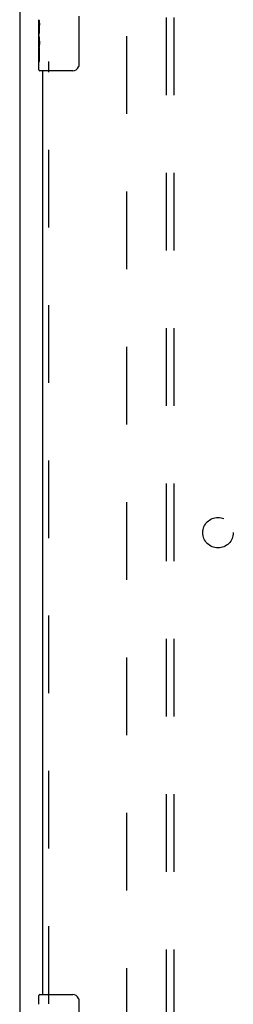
# Model space of a CAD drawing. Header units: inches. Extents: x 0 to 232, y 0 to 150.
# Tile 8 of 30: x 42.01 to 45.51, y 75.51 to 91.68. Entities that reach past the tile are written whole.
import ezdxf

# ---------------------------------------------------------------- set-up
doc = ezdxf.new("R2010")
doc.units = ezdxf.units.IN
doc.header["$LTSCALE"] = 12.750417
doc.header["$MEASUREMENT"] = 0
doc.linetypes.add('HIDDEN', pattern=[0.2, 0.1, -0.1])
doc.layers.get('0').update_dxf_attribs({"linetype": 'CONTINUOUS'})
for name, color, linetype in [('DEFAULT_2', 8, 'HIDDEN'), ('SECONDARY_OR_LEFT_DOOR_ASSEMBLY', 7, 'CONTINUOUS'), ('SUBPANEL', 7, 'CONTINUOUS')]:
    doc.layers.add(name, color=color, linetype=linetype)

msp = doc.modelspace()

# ---------------------------------------------------------------- linework, layer by layer
at = {"color": 3, "linetype": 'Continuous'}
msp.add_line((42.01, 113.152), (42.01, 53.36), dxfattribs=at)
at = {"layer": 'DEFAULT_2', "color": 8, "linetype": 'HIDDEN'}
msp.add_line((43.76, 111.808), (43.76, 54.704), dxfattribs=at)
at = {"layer": 'SECONDARY_OR_LEFT_DOOR_ASSEMBLY', "color": 7, "linetype": 'Continuous'}
for p, q in [((42.325, 91.421), (42.325, 91.678)), ((42.98, 91.739), (42.98, 90.939)), ((42.33, 91.622), (42.325, 91.622)), ((42.332, 91.454), (42.332, 91.591)), ((42.325, 91.454), (42.332, 91.454)), ((42.325, 90.854), (42.325, 91.418)), ((42.326, 91.392), (42.325, 91.392)), ((42.326, 91.394), (42.328, 91.372)), ((42.325, 91.26), (42.331, 91.26)), ((42.325, 91.224), (42.332, 91.224)), ((42.332, 90.993), (42.332, 91.224)), ((42.325, 91.161), (42.332, 91.161)), ((42.325, 90.993), (42.332, 90.993)), ((42.88, 90.839), (42.34, 90.839)), ((42.34, 75.673), (42.88, 75.673)), ((42.325, 75.512), (42.325, 75.658)), ((42.98, 75.573), (42.98, 74.773))]:
    msp.add_line(p, q, dxfattribs=at)
at = {"layer": 'SECONDARY_OR_LEFT_DOOR_ASSEMBLY', "color": 8, "linetype": 'HIDDEN'}
msp.add_line((42.489, 75.518), (42.489, 90.994), dxfattribs=at)
at = {"layer": 'SECONDARY_OR_LEFT_DOOR_ASSEMBLY', "color": 3, "linetype": 'Continuous'}
msp.add_line((42.385, 90.839), (42.385, 75.673), dxfattribs=at)
at = {"layer": 'SECONDARY_OR_LEFT_DOOR_ASSEMBLY', "color": 7, "linetype": 'Continuous'}
for points in [[(42.325, 91.679), (42.325, 91.675), (42.325, 91.67), (42.326, 91.665), (42.327, 91.652)], [(42.327, 91.652), (42.328, 91.644), (42.329, 91.636), (42.33, 91.627)], [(42.33, 91.627), (42.331, 91.619), (42.331, 91.609), (42.331, 91.6), (42.332, 91.591)], [(42.325, 91.421), (42.325, 91.413), (42.325, 91.404), (42.326, 91.394)], [(42.328, 91.372), (42.329, 91.36), (42.33, 91.348), (42.33, 91.336), (42.331, 91.323), (42.331, 91.31), (42.332, 91.297), (42.331, 91.284), (42.331, 91.272), (42.33, 91.259), (42.33, 91.247), (42.329, 91.235)], [(42.98, 90.939), (42.979, 90.933), (42.979, 90.927), (42.978, 90.921), (42.976, 90.915), (42.975, 90.909), (42.973, 90.903)], [(42.973, 75.609), (42.975, 75.603), (42.976, 75.597), (42.978, 75.591), (42.979, 75.585), (42.979, 75.579), (42.98, 75.573)]]:
    msp.add_lwpolyline(points, dxfattribs=at)
for centre, radius, start, end in [((42.88, 90.939), 0.1, 270, 338.7946), ((42.34, 90.854), 0.015, 180, 270), ((42.34, 75.658), 0.015, 90, 180), ((42.88, 75.573), 0.1, 21.1999, 90)]:
    msp.add_arc(centre, radius, start, end, dxfattribs=at)
msp.add_ellipse((42.588, 91.255), major_axis=(0.263, 0), ratio=0.432808, start_param=3.141593, end_param=3.321581, dxfattribs=at)
at = {"layer": 'SUBPANEL', "color": 8, "linetype": 'HIDDEN'}
for p, q in [((44.416, 57.287), (44.416, 109.225)), ((44.541, 57.287), (44.541, 109.225))]:
    msp.add_line(p, q, dxfattribs=at)
msp.add_circle((45.26, 83.256), 0.25, dxfattribs=at)

doc.saveas('drawing.dxf')
